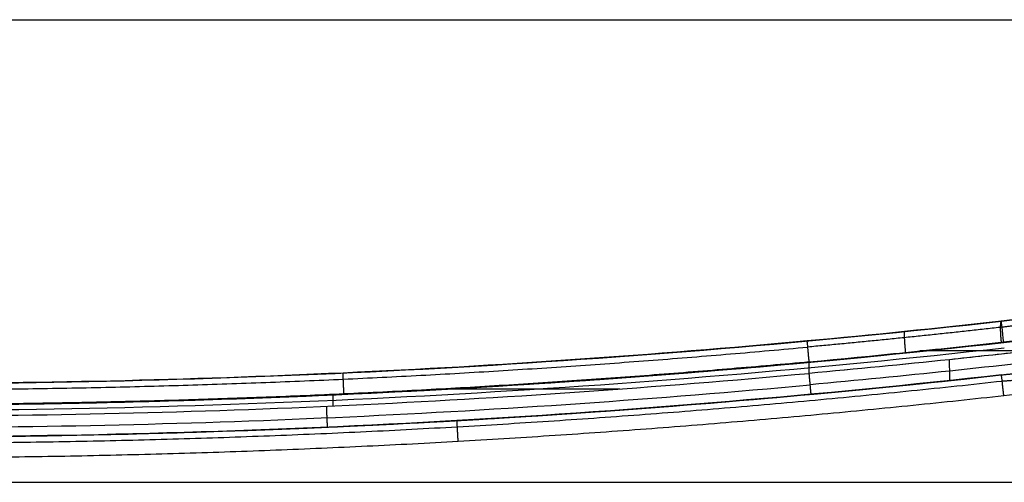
# Model space of a CAD drawing. Header units: millimetres. Extents: x -431 to 432, y -207 to 128.
# Tile 247 of 256: x -287 to -103, y 42 to 128. Entities that reach past the tile are written whole.
import ezdxf

# ---------------------------------------------------------------- set-up
doc = ezdxf.new("R2010")
doc.units = ezdxf.units.MM
doc.header["$MEASUREMENT"] = 0
doc.layers.add('Predefinito', color=7, linetype='Continuous', true_color=0x000000)

# ---------------------------------------------------------------- blocks, each defined once
blk = doc.blocks.new('Blocco 01')
at = {"layer": 'Predefinito'}
for p, q in [((-431.45, 128.19, -210), (431.81, 128.19, -210)), ((-103.49, 71.7, -197), (-103.49, 71.7, -191)), ((-228.74, 57.98, -189.01), (-228.74, 55.84, -188.97)), ((-208.29, 59.01, -189.03), (-174.98, 59.01, -189.03)), ((-307.73, 41.53, -178.72), (-14.74, 41.53, -178.72))]:
    blk.add_line(p, q, dxfattribs=at)
for centre, radius, start, end in [((-125.65, 270.47, -197), 200, 276.3613, 304.8848), ((-125.65, 270.47, -201), 204, 276.3613, 304.8848), ((-125.65, 270.47, -201), 204, 276.3613, 304.8848), ((-314, 1960, -197), 1900, 270, 276.36128), ((-314, 1960, -194), 1900, 270, 276.36128), ((-314, 1960, -201), 1904, 270, 276.36128), ((-314, 1960, -201), 1905, 270, 276.36128), ((-314, 1960, -201), 1904, 270.04931, 276.36128), ((-314, 1960, -206), 1910, 270, 276.36128), ((-314, 1960, -210), 1910, 270, 276.36128), ((-314, 1960, -208), 1910, 270, 276.36128), ((-314, 1960, -183.43), 1910, 270.06006, 276.21342)]:
    blk.add_arc(centre, radius, start, end, dxfattribs=at)
at = {"layer": 'Predefinito', "extrusion": (0.993843, 0.110797, -1.49492e-13)}
blk.add_arc((78.72, -197, -94.91), 4, 270, 0, dxfattribs=at)
at = {"layer": 'Predefinito', "extrusion": (0, 1, 0)}
blk.add_arc((139.49, 112, 66.13), 301.15, 262.106, 266.0566, dxfattribs=at)
at = {"layer": 'Predefinito'}
for points, degree in [([(-87.26, 74.19, -188.59), (-92.65, 73.13, -189.54), (-98.06, 72.3, -190.34), (-103.49, 71.7, -191)], 3), ([(-103.49, 71.7, -191), (-115.56, 70.35, -192.43), (-127.68, 69.12, -193.14), (-139.86, 68, -193.12)], 3), ([(-103.52, 67.79, -187.03), (-98.05, 68.41, -186.38), (-92.61, 69.25, -185.59), (-87.19, 70.33, -184.65)], 3), ([(-139.86, 68, -193.12), (-197.75, 62.67, -193.02), (-255.87, 60, -192.98), (-314, 60, -192.98)], 3), ([(-139.49, 64.08, -189.12), (-127.45, 65.21, -189.14), (-115.46, 66.44, -188.44), (-103.52, 67.79, -187.03)], 3), ([(-87.25, 65.27, -182.83), (-104.44, 63.23, -185.83), (-121.79, 61.4, -187.32), (-139.3, 59.8, -187.29)], 3), ([(-139.49, 61.94, -189.08), (-139.49, 63.01, -189.1), (-139.49, 64.08, -189.12)], 2), ([(-312, 53.93, -188.94), (-254.38, 53.99, -188.94), (-196.88, 56.66, -188.99), (-139.49, 61.94, -189.08)], 3), ([(-103.46, 61.64, -183.01), (-171.31, 54.11, -182.88), (-239.56, 50.23, -182.81), (-307.82, 50.01, -182.8)], 3), ([(-139.13, 58.02, -185.08), (-127.17, 59.12, -185.1), (-115.28, 60.33, -184.41), (-103.46, 61.64, -183.01)], 3), ([(-312, 51.77, -187.13), (-254.35, 51.83, -187.14), (-196.7, 54.5, -187.18), (-139.29, 59.78, -187.27)], 3), ([(-312, 50, -184.94), (-254.29, 50.06, -184.94), (-196.59, 52.74, -184.99), (-139.13, 58.02, -185.08)], 3)]:
    blk.add_open_spline(points, degree=degree, dxfattribs=at)
for points, weights, degree in [([(-87.5, 73.02, -185.87), (-92.88, 71.96, -186.8), (-98.28, 71.14, -187.59), (-103.69, 70.54, -188.23)], [0.862362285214, 0.860976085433, 0.859823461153, 0.858917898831], 3), ([(-103.69, 70.54, -188.23), (-115.67, 69.2, -189.65), (-127.69, 67.97, -190.34), (-139.75, 66.86, -190.31)], [0.858917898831, 0.858023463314, 0.857252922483, 0.856612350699], 3), ([(-103.49, 71.7, -191), (-103.94, 71.65, -187.15), (-103.52, 67.79, -187.03)], [1, 0.717835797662, 1], 2), ([(-121.63, 69.76, -192.6), (-121.86, 69.74, -188.7), (-121.47, 65.85, -188.61)], [1, 0.715339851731, 1], 2), ([(-314, 58.85, -190.17), (-255.84, 58.85, -190.17), (-197.67, 61.52, -190.22), (-139.75, 66.86, -190.31)], [0.856625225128, 0.856625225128, 0.85661235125, 0.85661235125], 3), ([(-139.49, 64.08, -189.12), (-139.86, 68, -189.19), (-139.86, 68, -193.12)], [0.999999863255, 0.713224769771, 1], 2), ([(-139.49, 64.08, -189.12), (-197.52, 58.74, -189.03), (-255.73, 56.07, -188.98), (-314, 56.07, -188.98)], [1, 0.999298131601, 0.999298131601, 1], 3), ([(-113.16, 60.59, -184), (-112.83, 60.62, -187.9), (-113.23, 64.5, -187.98)], [0.999987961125, 0.11056562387, 1.00110371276], 2), ([(-226.66, 58.07, -189.01), (-226.84, 62, -189.08), (-226.84, 62, -193.01)], [1.00003555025, 0.713219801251, 1], 2), ([(-139.13, 58.02, -185.08), (-139.13, 58.02, -189.01), (-139.49, 61.94, -189.08)], [0.999999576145, 0.111111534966, 0.999999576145], 2), ([(-307.81, 48.86, -180), (-239.51, 49.08, -180), (-171.22, 52.97, -180.07), (-103.33, 60.5, -180.2)], [0.856625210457, 0.856624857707, 0.856618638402, 0.856606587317], 3), ([(-103.02, 57.73, -179.01), (-171.04, 50.19, -178.88), (-239.37, 46.3, -178.81), (-307.81, 46.08, -178.8)], [1, 0.999042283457, 0.999042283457, 1], 3), ([(-229.97, 55.78, -188.97), (-229.8, 51.86, -188.85), (-229.8, 51.86, -184.97)], [0.997142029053, 0.112537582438, 1.00000966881], 2), ([(-205.26, 49.16, -178.86), (-205.48, 53.09, -178.93), (-205.48, 53.09, -182.86)], [1.00006623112, 0.713207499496, 0.999999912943], 2)]:
    blk.add_rational_spline(points, weights, degree=degree, dxfattribs=at)
for points, knots in [([(-139.49, 64.08, -189.12), (-133.47, 64.65, -189.13), (-127.47, 65.24, -188.96), (-115.48, 66.47, -188.26), (-109.49, 67.12, -187.73), (-103.52, 67.79, -187.03)], [-0.03622418, -0.03622418, -0.03622418, -0.03622418, -0.01811442, -0.01811442, 0, 0, 0, 0]), ([(-87.2, 67.39, -184.6), (-95.82, 66.37, -186.1), (-104.5, 65.41, -187.23), (-121.96, 63.59, -188.73), (-130.73, 62.73, -189.09), (-139.49, 61.94, -189.08)], [-1, -1, -1, -1, -0.5, -0.5, 0, 0, 0, 0]), ([(-87.2, 67.39, -184.6), (-89.35, 67.14, -184.98), (-91.51, 66.89, -185.33), (-95.84, 66.39, -185.99), (-98.01, 66.14, -186.29), (-102.35, 65.66, -186.86), (-104.53, 65.42, -187.11), (-108.88, 64.96, -187.58), (-111.06, 64.72, -187.79), (-121.95, 63.59, -188.73), (-130.7, 62.73, -189.1), (-139.49, 61.94, -189.08)], [-1, -1, -1, -1, -0.875095, -0.875095, -0.750469, -0.750469, -0.625892, -0.625892, -0.50096, -0.50096, 0, 0, 0, 0]), ([(-103.46, 61.64, -183.01), (-137.39, 57.88, -182.94), (-171.41, 55.02, -182.89), (-239.56, 51.15, -182.82), (-273.69, 50.12, -182.81), (-307.82, 50.01, -182.8)], [-3.2520468, -3.2520468, -3.2520468, -3.2520468, -3.1984386, -3.1984386, -3.1448304, -3.1448304, -3.1448304, -3.1448304]), ([(-103.02, 57.73, -179.01), (-103.05, 57.97, -179.01), (-103.08, 58.21, -179.04), (-103.13, 58.69, -179.13), (-103.16, 58.94, -179.21), (-103.21, 59.42, -179.41), (-103.24, 59.65, -179.53), (-103.27, 59.99, -179.76), (-103.29, 60.1, -179.84), (-103.31, 60.3, -180.01), (-103.32, 60.4, -180.11), (-103.34, 60.59, -180.3), (-103.35, 60.68, -180.4), (-103.37, 60.85, -180.62), (-103.38, 60.93, -180.73), (-103.41, 61.15, -181.07), (-103.42, 61.27, -181.31), (-103.44, 61.46, -181.79), (-103.45, 61.53, -182.04), (-103.46, 61.62, -182.53), (-103.46, 61.64, -182.77), (-103.46, 61.64, -183.01)], [-1, -1, -1, -1, -0.875, -0.875, -0.75, -0.75, -0.625, -0.625, -0.5625, -0.5625, -0.5, -0.5, -0.4375, -0.4375, -0.375, -0.375, -0.25, -0.25, -0.125, -0.125, 0, 0, 0, 0]), ([(-86.62, 60.38, -179.05), (-89.32, 59.75, -179.04), (-92.04, 59.24, -179.03), (-97.52, 58.39, -179.02), (-100.27, 58.04, -179.01), (-103.02, 57.73, -179.01)], [0, 0, 0, 0, 0.00830728, 0.00830728, 0.01661456, 0.01661456, 0.01661456, 0.01661456]), ([(-312, 50, -184.94), (-283.15, 50.03, -184.94), (-254.3, 50.72, -184.95), (-196.65, 53.39, -185), (-167.86, 55.38, -185.04), (-139.13, 58.02, -185.08)], [-1, -1, -1, -1, -0.5, -0.5, 0, 0, 0, 0])]:
    blk.add_open_spline(points, degree=3, knots=knots, dxfattribs=at)
for points, weights, knots in [([(-103.46, 61.64, -183.01), (-100.75, 61.94, -182.69), (-98.06, 62.24, -182.35), (-94.03, 62.72, -181.8), (-92.7, 62.88, -181.61), (-90.03, 63.22, -181.25), (-88.71, 63.4, -181.08), (-87.38, 63.62, -180.95)], [1.00000078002, 1.0000007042, 1.00000062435, 1.00000050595, 1.00000046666, 1.00000039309, 1.00000035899, 1.00000033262], [-0.00000006, -0.00000006, -0.00000006, -0.00000006, 0.00816756, 0.00816756, 0.01225137, 0.01225137, 0.01633515, 0.01633515, 0.01633515, 0.01633515]), ([(-103.33, 60.5, -180.2), (-100.64, 60.69, -180.1), (-97.91, 60.9, -179.98), (-93.8, 61.31, -179.81), (-92.45, 61.46, -179.76), (-89.75, 61.8, -179.66), (-88.4, 62, -179.61), (-87.05, 62.24, -179.58)], [0.856606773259, 0.870544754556, 0.885222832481, 0.906989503, 0.914213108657, 0.927737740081, 0.934005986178, 0.938852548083], [-0.000046, -0.000046, -0.000046, -0.000046, 8.312607, 8.312607, 12.46891, 12.46891, 16.625213, 16.625213, 16.625213, 16.625213])]:
    blk.add_rational_spline(points, weights, degree=3, knots=knots, dxfattribs=at)

msp = doc.modelspace()

# ---------------------------------------------------------------- block references
at = {"layer": 'Predefinito'}
msp.add_blockref('Blocco 01', (0, 0), dxfattribs=at)

doc.saveas('drawing.dxf')
